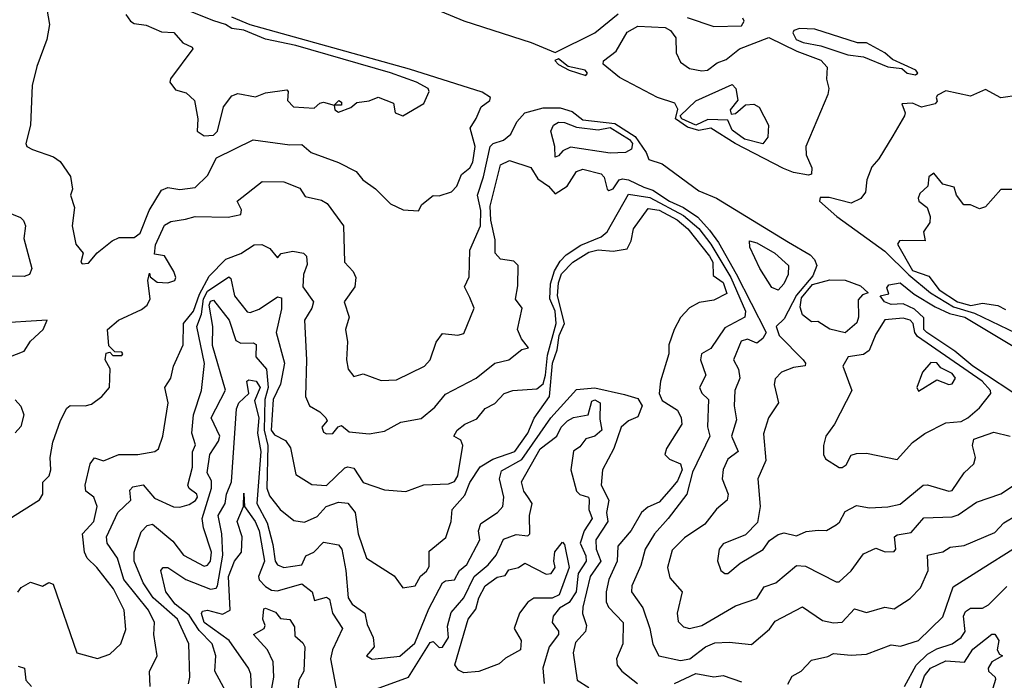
# Model space of a CAD drawing. Extents: x 1995148 to 2088947, y 769131 to 906009.
# Tile 171 of 256: x 2020510 to 2023736, y 819065 to 821230. Entities that reach past the tile are written whole.
import ezdxf

# ---------------------------------------------------------------- set-up
doc = ezdxf.new("R2010")
doc.units = 0

msp = doc.modelspace()

# ---------------------------------------------------------------- linework, layer by layer
at = {"layer": '0CON05XD'}
for points in [[(2020584.2, 821354.2), (2020607.5, 821215), (2020599.2, 821165), (2020566.4, 821076.4), (2020551.2, 821015), (2020545.9, 820884.1), (2020530, 820825), (2020533.3, 820815), (2020552.5, 820805), (2020621.2, 820781.2), (2020642.5, 820765), (2020676.3, 820716.3), (2020683.3, 820675), (2020676.2, 820655), (2020690, 820615), (2020682.5, 820555), (2020693.8, 820495), (2020717.5, 820465), (2020710, 820435), (2020715, 820430)], [(2021115, 820850), (2021145, 820851.8), (2021158.2, 820865), (2021178, 820945), (2021205, 820981.2), (2021225, 820988.8), (2021283, 820977), (2021315, 820990), (2021385, 821000), (2021390, 820995), (2021387.5, 820965), (2021407.5, 820945), (2021475, 820940), (2021493, 820957), (2021505, 820960), (2021540, 820950), (2021555.9, 820965.9), (2021565, 820960), (2021565, 820950), (2021540, 820950), (2021542.5, 820935), (2021555, 820927.5), (2021595, 820942.5), (2021615, 820958.8), (2021655, 820964), (2021685, 820976.7), (2021735, 820956.2), (2021740.8, 820925), (2021765, 820915.6), (2021833.9, 820956.1), (2021852, 820995), (2021848, 821005), (2021810, 821025), (2021725, 821056.4), (2021415, 821145.7), (2021315, 821166.3), (2021245, 821196.3), (2021205, 821201.6), (2021184.7, 821214.7), (2021146.1, 821226.1), (2021045, 821267.3)], [(2021825, 821284.5), (2021965, 821226.3), (2022186, 821156), (2022265, 821122.5), (2022395, 821187.1), (2022470.8, 821249.2)], [(2020715, 820430), (2020735, 820432.5), (2020764.1, 820465.9), (2020813.3, 820505), (2020836, 820516), (2020885, 820516.2), (2020905, 820530.8), (2020934.5, 820605), (2020975, 820672), (2020995, 820680), (2021035, 820673.6), (2021085, 820680), (2021125, 820720), (2021155, 820777.7), (2021275, 820836), (2021395, 820820), (2021435, 820821.4), (2021464.6, 820794.6), (2021555, 820762), (2021612.3, 820732.3), (2021634, 820705), (2021675.5, 820675.5), (2021725, 820626.2), (2021767, 820607), (2021816.4, 820603.6), (2021827.5, 820625), (2021865, 820653.8), (2021885, 820653.3), (2021925, 820665.8), (2021942, 820685), (2021957.3, 820722.7), (2021985.5, 820745), (2021995, 820763.3), (2022002.9, 820815), (2021986, 820875), (2022006.2, 820906.2), (2022022.5, 820945), (2022050, 820965), (2022052.5, 820975), (2022025, 820993.1), (2021787.8, 821067.8), (2021265, 821213.7), (2021205, 821238.6)], [(2020857.8, 821247.8), (2020872.9, 821225), (2020885, 821217.5), (2020925, 821211.8), (2020975, 821190), (2021015, 821187.8), (2021044.3, 821154.3), (2021075, 821140), (2021077.5, 821135), (2021003.9, 821036.1), (2021002.5, 821025), (2021020.7, 821000.7), (2021055, 820990), (2021082.5, 820965), (2021093.8, 820905), (2021092, 820865), (2021115, 820850)], [(2022697.6, 821237.6), (2022785, 821207.9), (2022875, 821210), (2022884.3, 821225), (2022880, 821235)], [(2023095, 820720.9), (2023045, 820729.5), (2023012.7, 820742.7), (2022854.4, 820824.4), (2022775, 820874.8), (2022735, 820867.1), (2022698.1, 820878.1), (2022658.6, 820905), (2022667, 820937), (2022656.4, 820956.4), (2022599.7, 820975), (2022475, 821040.9), (2022422.2, 821085), (2022422.5, 821095), (2022465, 821126.9), (2022500.9, 821189.1), (2022535, 821209.3), (2022625, 821204.5), (2022642.9, 821195), (2022660.3, 821170.3), (2022661.3, 821121.3), (2022675, 821091.2), (2022705, 821070.8), (2022745, 821062.2), (2022763.3, 821065), (2022795, 821088.6), (2022825, 821099.5), (2022868.8, 821135), (2022965, 821172.3), (2023056.9, 821126.9), (2023135, 821097.3), (2023156.2, 821075), (2023153.3, 821035), (2023161.2, 821005), (2023157.5, 820985), (2023085.6, 820814.4), (2023087, 820787), (2023105.9, 820745), (2023105, 820724.3), (2023095, 820720.9)], [(2023445, 821050), (2023452.5, 821055), (2023446.2, 821065), (2023370, 821100), (2023345, 821122), (2023285, 821154), (2023255, 821154.2), (2023115, 821199.1), (2023065, 821201.2), (2023047.1, 821195), (2023043.3, 821186.7), (2023054.6, 821165), (2023077.5, 821155), (2023135, 821144.7), (2023223.3, 821115), (2023275, 821108.5), (2023355, 821076), (2023400.7, 821070.7), (2023417.5, 821055), (2023445, 821050)], [(2022365, 821047.5), (2022370, 821055), (2022362.5, 821065), (2022306.7, 821076.7), (2022275, 821102.5), (2022263, 821097), (2022275, 821083.8), (2022310, 821065), (2022365, 821047.5)], [(2022945, 820823.8), (2022885, 820838.8), (2022845, 820868.5), (2022830.7, 820900.7), (2022765, 820903), (2022725, 820884.3), (2022679.2, 820905), (2022674.1, 820915), (2022725, 820964.1), (2022845, 821018), (2022856.2, 821005), (2022863, 820967), (2022838, 820935), (2022840.8, 820920.8), (2022855, 820923.1), (2022888.3, 820951.7), (2022915, 820953.1), (2022933.2, 820943.2), (2022963.6, 820885), (2022961.5, 820845), (2022945, 820823.8)], [(2023785, 820983.3), (2023725, 820974), (2023675, 821001.2), (2023625, 820980), (2023545, 820996.7), (2023517, 820983), (2023512.5, 820975), (2023516.4, 820963.6), (2023510, 820955), (2023465, 820944), (2023435, 820956.9), (2023400, 820955), (2023411.4, 820925), (2023408.9, 820915), (2023370.8, 820849.2), (2023325, 820774.5), (2023301.7, 820748.3), (2023286.2, 820705), (2023281.8, 820665), (2023266.2, 820643.8), (2023235, 820628.6), (2023162.2, 820647.8), (2023133, 820647), (2023131.2, 820635), (2023187.7, 820585), (2023345, 820471.6), (2023423.9, 820393.9), (2023494.9, 820334.9), (2023569.6, 820289.6), (2023638.9, 820268.9), (2023775, 820202.9)], [(2020475, 819592.9), (2020575, 819656.7), (2020586, 819675), (2020585.7, 819714.3), (2020606.7, 819735), (2020611.9, 819755), (2020610, 819795), (2020618.9, 819845), (2020643.8, 819916.2), (2020665, 819956.7), (2020675, 819966.2), (2020725, 819964.2), (2020745, 819970.5), (2020779.7, 819995), (2020804.6, 820025), (2020806, 820086), (2020790, 820115), (2020793, 820137), (2020805, 820140), (2020815, 820130), (2020845, 820130), (2020847.5, 820135), (2020845, 820140), (2020821.7, 820141.7), (2020801.7, 820161.7), (2020797.5, 820215), (2020833.8, 820245), (2020909.3, 820280.7), (2020927.5, 820295), (2020938, 820315), (2020930, 820375), (2020935, 820400), (2020937.5, 820387.5), (2020960.5, 820370.5), (2020995, 820367.8), (2021018, 820375), (2021021.4, 820385), (2021014.6, 820405), (2020985, 820456.7), (2020951.7, 820461.7), (2020955, 820492.5), (2020985, 820556.9), (2021005, 820568.9), (2021053.2, 820576.8), (2021085, 820585.6), (2021193.2, 820583.2), (2021235, 820592), (2021237, 820607), (2021222.5, 820635), (2021305, 820700), (2021375, 820698.9), (2021427.7, 820677.7), (2021445, 820650.8), (2021498.9, 820638.9), (2021518, 820628), (2021570.8, 820555), (2021574.7, 820435), (2021602.9, 820405), (2021611.4, 820385), (2021608.1, 820355), (2021573.3, 820305), (2021589.2, 820255), (2021577.8, 820215), (2021584.4, 820174.4), (2021580.8, 820115), (2021586.2, 820085), (2021605, 820061.2), (2021635, 820070), (2021695, 820047.5), (2021745, 820050), (2021836.2, 820095), (2021854.5, 820115.5), (2021875, 820173.3), (2021895, 820201.2), (2021945.7, 820195.7), (2021965, 820202.2), (2021999.2, 820285), (2021985, 820320), (2021968, 820355), (2021983.1, 820386.9), (2021985.5, 820475), (2022020.2, 820555), (2022021.1, 820605), (2022010.6, 820655), (2022030.3, 820715), (2022052, 820815), (2022061.4, 820825), (2022095, 820835.3), (2022119.5, 820855), (2022138.6, 820895), (2022164.8, 820925.2), (2022225, 820941.8), (2022281.3, 820941.3), (2022319.8, 820929.7), (2022355, 820902.4), (2022460.5, 820890.5), (2022526.9, 820846.9), (2022563.3, 820795), (2022572, 820772), (2022615, 820758), (2022735, 820668.8), (2022793.3, 820645), (2023029.3, 820500.7), (2023099.6, 820459.6), (2023114.6, 820444.6), (2023121.9, 820425), (2023108.9, 820391.1), (2023055, 820327.5), (2023015, 820250), (2022988.6, 820225), (2022998.9, 820195), (2023076.9, 820115), (2023085.3, 820105), (2023084.2, 820095.8), (2023045, 820090.5), (2023006.7, 820075), (2022985, 820053.3), (2022981.9, 820035), (2022996.2, 819975), (2022964, 819925), (2022947, 819873), (2022954.5, 819785), (2022928.6, 819725), (2022936.7, 819635), (2022927.4, 819582.6), (2022888.3, 819541.7), (2022815, 819512.5), (2022802, 819495), (2022796.4, 819456.4), (2022807.5, 819425), (2022820, 819415), (2022830, 819415), (2022871.1, 819448.9), (2022945.9, 819494.1), (2022967, 819523), (2022995, 819542.5), (2023015, 819548.8), (2023055, 819538), (2023087.4, 819552.6), (2023126.8, 819556.8), (2023153.6, 819556.4), (2023185, 819574.2), (2023196.3, 819583.7), (2023215, 819618.8), (2023251.8, 819638.2), (2023295, 819630.5), (2023355, 819633.1), (2023395, 819641.9), (2023470, 819705), (2023485, 819705.8), (2023554.4, 819684.4), (2023565, 819686.6), (2023604.7, 819745.3), (2023636.9, 819775), (2023641.9, 819795), (2023631.8, 819835), (2023636, 819855), (2023701.8, 819878.2), (2023755, 819865.4)], [(2022265, 820780), (2022263.8, 820815), (2022250.6, 820865), (2022258.6, 820885), (2022276, 820894), (2022295, 820893.5), (2022335, 820878.3), (2022405, 820869.5), (2022445, 820877.4), (2022507.8, 820837.8), (2022517.7, 820825), (2022514.5, 820805.5), (2022495.3, 820794.7), (2022445, 820793.2), (2022315, 820812.4), (2022289.2, 820800.8), (2022275, 820783.8), (2022265, 820780)], [(2020504.3, 819354.3), (2020515, 819368.8), (2020545, 819386.7), (2020585, 819373.3), (2020605, 819386), (2020619.7, 819379.7), (2020697.5, 819155), (2020765, 819136), (2020805, 819151.2), (2020842, 819185), (2020858.3, 819231.7), (2020851.9, 819295), (2020817.5, 819365), (2020763.1, 819435), (2020731.4, 819465), (2020722.5, 819485), (2020715.4, 819545), (2020753.1, 819585), (2020764.4, 819635), (2020753.1, 819665), (2020726.5, 819685), (2020724.5, 819704.5), (2020740.8, 819775), (2020755, 819793.8), (2020785, 819784.5), (2020835, 819805.6), (2020897.5, 819805), (2020953.3, 819815), (2020965, 819824), (2020979.2, 819865), (2020996.9, 819975), (2020985.5, 820025), (2021005.5, 820055), (2021014.5, 820095), (2021046.2, 820165), (2021047.3, 820235), (2021079.8, 820275), (2021099.1, 820330.9), (2021130.9, 820389.1), (2021185, 820445.8), (2021235, 820464.2), (2021278, 820492), (2021303.4, 820493.4), (2021330, 820480), (2021355, 820450), (2021366.4, 820463.6), (2021405, 820471.2), (2021440, 820465), (2021450, 820455), (2021451.7, 820428.3), (2021440, 820395), (2021437.9, 820355), (2021472.5, 820305), (2021467.8, 820285), (2021442.9, 820245), (2021450, 820115), (2021446, 819995), (2021460, 819965), (2021494, 819945), (2021513.3, 819925), (2021517.5, 819915), (2021500, 819895), (2021505, 819878.8), (2021515, 819872.5), (2021535.8, 819874.2), (2021554.1, 819895.9), (2021565, 819900), (2021589.2, 819879.2), (2021655, 819872.9), (2021705, 819882), (2021758.5, 819911.5), (2021825, 819923.6), (2021869.8, 819960.2), (2021905, 820002.5), (2022006, 820055), (2022066.7, 820105), (2022112.5, 820115), (2022155, 820149.2), (2022177.5, 820155), (2022153.8, 820183.8), (2022141.5, 820215), (2022156.2, 820285), (2022134.7, 820314.7), (2022142.2, 820357.8), (2022143, 820425), (2022129, 820439), (2022085, 820445.3), (2022067.7, 820465), (2022068.3, 820508.3), (2022053.4, 820573.4), (2022051.3, 820618.7), (2022085.8, 820755), (2022115, 820768.5), (2022185, 820745.5), (2022208.3, 820708.3), (2022242.5, 820685), (2022265, 820660), (2022304.2, 820685), (2022335, 820732.9), (2022355, 820740), (2022415, 820724.5), (2022425, 820714), (2022434.5, 820674.5), (2022440.9, 820670.9), (2022455, 820675.6), (2022474.6, 820705), (2022485, 820708.7), (2022505, 820705.2), (2022555, 820681.3), (2022585, 820672), (2022639.3, 820635), (2022685.1, 820615.1), (2022732.6, 820582.6), (2022770.1, 820540), (2022799.8, 820499.8), (2022857.8, 820397.8), (2022956.1, 820205), (2022945, 820185.4), (2022925, 820170), (2022895, 820183.2), (2022873.6, 820176.3), (2022848.5, 820115), (2022865.8, 820085), (2022869.2, 820055), (2022853.5, 820015), (2022851.4, 819965), (2022858.8, 819918.8), (2022842.5, 819865), (2022864.4, 819815), (2022830.2, 819789.8), (2022815.5, 819755.5), (2022811.9, 819725), (2022831.9, 819675), (2022828.5, 819655), (2022793.6, 819626.4), (2022755, 819577.1), (2022688.5, 819531.5), (2022648.3, 819491.7), (2022632.2, 819435), (2022640.8, 819400.8), (2022680.8, 819355), (2022664.4, 819285), (2022667.9, 819257.9), (2022685, 819240), (2022704.5, 819234.5), (2022745, 819244.4), (2022855, 819308.8), (2022925, 819333.1), (2022949.1, 819370.9), (2022988, 819385), (2023055, 819441.4), (2023085, 819438.6), (2023185, 819387.5), (2023195, 819387.5), (2023235, 819424), (2023275, 819479.2), (2023315, 819498), (2023345.8, 819485.8), (2023375, 819486.7), (2023381.2, 819495), (2023376.9, 819535), (2023385, 819541.5), (2023430.9, 819549.1), (2023472.6, 819597.4), (2023565, 819600.5), (2023585, 819607.7), (2023645, 819648.5), (2023725, 819676.4), (2023766.5, 819703.5)], [(2023774, 820674), (2023725, 820674.2), (2023675, 820616.7), (2023655, 820610), (2023625, 820623.3), (2023603.6, 820623.6), (2023580, 820655), (2023571.7, 820681.7), (2023535, 820691.2), (2023505, 820726.7), (2023488.8, 820715), (2023486.2, 820685), (2023459.5, 820660.5), (2023454.2, 820645), (2023456.7, 820635), (2023484, 820615), (2023493.8, 820585), (2023492, 820565), (2023471.2, 820535), (2023476.7, 820505), (2023403, 820507), (2023392.5, 820505), (2023386.2, 820495), (2023435, 820408.5), (2023489.3, 820389.3), (2023523, 820345), (2023582.4, 820305), (2023626.6, 820293.4), (2023665, 820301.4), (2023715, 820293.2), (2023740.6, 820280.6)], [(2020938.1, 819045), (2020935.6, 819094.4), (2020960.4, 819145), (2020950, 819215), (2020951.8, 819255), (2020932.1, 819295), (2020851.2, 819395), (2020830, 819465), (2020796.4, 819515), (2020794.6, 819535), (2020831.6, 819615), (2020873.8, 819655), (2020871.3, 819688.7), (2020880.5, 819699.5), (2020915, 819706.2), (2020951.7, 819661.7), (2021014, 819634), (2021035, 819632.5), (2021065, 819641.2), (2021085.9, 819654.1), (2021092.2, 819665), (2021090, 819675), (2021065, 819694), (2021061.1, 819705), (2021076.5, 819763.5), (2021075.8, 819814.2), (2021086.6, 819836.6), (2021074.6, 819875), (2021079.1, 819935), (2021105.5, 820015), (2021116.1, 820103.9), (2021090.7, 820225), (2021105.4, 820265), (2021111.9, 820315), (2021125, 820340), (2021195, 820386.9), (2021202, 820382), (2021213.8, 820325), (2021255, 820272.9), (2021265, 820270.6), (2021295, 820281.5), (2021355, 820322.3), (2021368.1, 820318.1), (2021367.8, 820282.2), (2021350.8, 820205), (2021377.5, 820105), (2021364.8, 820035.2), (2021340.6, 819985), (2021334, 819885), (2021345, 819870), (2021381.4, 819851.4), (2021397.1, 819827.1), (2021415, 819740), (2021466.9, 819706.9), (2021515, 819703.6), (2021575, 819761.1), (2021585, 819764.4), (2021605, 819760.6), (2021635, 819713.5), (2021705, 819689.2), (2021775.8, 819684.2), (2021834.5, 819705.5), (2021915, 819708.9), (2021935, 819716.9), (2021945.2, 819735), (2021962.2, 819835), (2021955, 819852), (2021932.5, 819865), (2021944, 819885), (2021968.6, 819905), (2022008, 819922), (2022035, 819955.8), (2022067.4, 819972.6), (2022097.1, 820005), (2022125.4, 820015.4), (2022205, 820020.4), (2022225, 820036.8), (2022233.4, 820065), (2022239, 820131), (2022267.7, 820235), (2022264.2, 820275), (2022247.4, 820315), (2022249, 820365), (2022262.9, 820407.1), (2022281.1, 820438.9), (2022300.5, 820459.5), (2022348.3, 820491.7), (2022415, 820518.5), (2022435, 820534.4), (2022505, 820658.5), (2022575, 820647.3), (2022685, 820588), (2022735.4, 820545.4), (2022774.3, 820495), (2022839.9, 820385), (2022887.7, 820275), (2022885.6, 820255), (2022820.2, 820219.8), (2022775, 820152.9), (2022744.3, 820135), (2022741.1, 820115), (2022758.5, 820065), (2022737.5, 820025), (2022745, 820006.2), (2022766.9, 819985), (2022764, 819896), (2022770.9, 819865), (2022715, 819746.9), (2022696.5, 819675), (2022634.8, 819595.2), (2022590, 819545), (2022560, 819495), (2022545, 819441.2), (2022515.4, 819375), (2022514.6, 819355), (2022552.2, 819302.2), (2022575.3, 819235.3), (2022585, 819183.8), (2022604, 819145), (2022675, 819130.4), (2022705.6, 819135), (2022756.7, 819175), (2022787.9, 819187.9), (2022835, 819190), (2022907.9, 819182.1), (2022967.2, 819232.8), (2022985, 819258.6), (2023075, 819305.7), (2023140.9, 819260.9), (2023177, 819253), (2023205, 819255.7), (2023245, 819298.8), (2023285, 819287.2), (2023345, 819304.6), (2023375, 819299.2), (2023427.4, 819332.6), (2023461.4, 819368.6), (2023487.3, 819425), (2023484.2, 819475), (2023509.1, 819480.9), (2023535, 819486), (2023558.8, 819501.2), (2023605, 819506.9), (2023705, 819549.4), (2023735, 819580.6), (2023775, 819605.6)], [(2020465, 820601.4), (2020512.2, 820582.2), (2020522.4, 820572.4), (2020529.1, 820555), (2020523.4, 820513.4), (2020550.3, 820415), (2020542.2, 820395), (2020525, 820388.4), (2020425, 820390)], [(2021062.9, 819052.9), (2021067.5, 819075), (2021064.4, 819185), (2021027.3, 819265), (2020947.7, 819335), (2020914.2, 819385), (2020885.3, 819455), (2020885.3, 819485), (2020908.3, 819551.7), (2020927.9, 819572.1), (2020945, 819576.9), (2021011.5, 819521.5), (2021047.1, 819475), (2021115, 819439.5), (2021125, 819442.2), (2021135, 819455.8), (2021138.1, 819485), (2021111.8, 819565), (2021108.4, 819595), (2021138.6, 819695), (2021138.8, 819718.8), (2021124.7, 819744.7), (2021133.1, 819805), (2021161.6, 819848.4), (2021165.6, 819865), (2021136.9, 819925), (2021184, 820016), (2021142.2, 820162.2), (2021143.2, 820225), (2021130.5, 820295), (2021135, 820307.3), (2021145, 820310.9), (2021196.8, 820245), (2021218.7, 820178.7), (2021235, 820170.4), (2021275, 820171.2), (2021285.4, 820165.4), (2021283.8, 820125), (2021318.7, 820085), (2021324.1, 820025), (2021313, 819985), (2021310.9, 819885), (2021323.6, 819835), (2021320.2, 819695), (2021329.1, 819669.1), (2021363.8, 819625), (2021408.8, 819588.8), (2021442.9, 819582.9), (2021485, 819602), (2021513.8, 819635), (2021555, 819648.9), (2021585, 819645.7), (2021609.2, 819615), (2021619.5, 819545), (2021646.4, 819465), (2021737.1, 819407.1), (2021765, 819368), (2021806.2, 819375), (2021823.2, 819406.8), (2021842.5, 819422.5), (2021852.2, 819437.8), (2021851.9, 819488.1), (2021906.4, 819533.6), (2021923.6, 819585), (2021927.5, 819625), (2021968.7, 819671.3), (2021985, 819713.3), (2022019.2, 819765), (2022060.2, 819789.7), (2022132.5, 819815), (2022175.2, 819875), (2022195.5, 819924.5), (2022245.9, 819995), (2022255.9, 820105), (2022271.5, 820148.5), (2022277.8, 820195), (2022294.7, 820235), (2022272.2, 820325), (2022275, 820367.5), (2022285, 820397.2), (2022322.2, 820435), (2022375, 820467.9), (2022405, 820476.2), (2022455, 820471.2), (2022500.5, 820479.5), (2022513.8, 820505), (2022521.2, 820545), (2022568.8, 820611.2), (2022605, 820605.8), (2022664.3, 820574.3), (2022699.8, 820545), (2022770.4, 820455), (2022780.9, 820435), (2022782, 820392), (2022815, 820368.5), (2022827.3, 820332.7), (2022785, 820311.4), (2022736.8, 820303.2), (2022705, 820286), (2022675, 820254), (2022654.1, 820215), (2022637.1, 820165), (2022637.1, 820135), (2022609.8, 820045), (2022605.3, 820005.3), (2022615, 819982.1), (2022665, 819950.8), (2022677.6, 819925), (2022679.5, 819905), (2022629.2, 819825), (2022623.5, 819805), (2022639.5, 819789.5), (2022675, 819774.3), (2022680.8, 819755), (2022665, 819718.5), (2022645, 819693.8), (2022605, 819648.5), (2022567.7, 819632.2), (2022547.8, 819615), (2022513.7, 819556.3), (2022470, 819505), (2022467.9, 819455), (2022440.6, 819395), (2022431.3, 819355), (2022432.2, 819322.2), (2022439.5, 819305), (2022487.5, 819255), (2022485.8, 819185), (2022465.8, 819135), (2022467.5, 819115), (2022482.5, 819095), (2022534.2, 819055)], [(2022995, 820344.2), (2022975, 820352.9), (2022935, 820414.5), (2022902.5, 820485), (2022901.2, 820505), (2022925, 820498.7), (2022984.4, 820465), (2023028.9, 820425), (2023028.1, 820395), (2023014.3, 820365), (2022995, 820344.2)], [(2023215, 820204.2), (2023165, 820215.8), (2023125, 820241.1), (2023105, 820240), (2023075, 820263.3), (2023067.7, 820287.7), (2023071.2, 820318.8), (2023107.7, 820362.3), (2023165, 820377.5), (2023215, 820376.7), (2023265, 820357.5), (2023290, 820335), (2023271.7, 820328.3), (2023257.7, 820312.3), (2023258.9, 820255), (2023253.2, 820236.8), (2023215, 820204.2)], [(2023809.3, 819979.3), (2023633.3, 820095), (2023573.7, 820143.7), (2023482.2, 820205), (2023472.5, 820215), (2023472.7, 820252.7), (2023441.6, 820281.6), (2023405, 820299.2), (2023365, 820296.7), (2023343.8, 820305), (2023330, 820325), (2023358.3, 820331.7), (2023351.7, 820351.7), (2023358.3, 820361.7), (2023395, 820367.5), (2023441.1, 820331.1), (2023509.3, 820289.3), (2023557.1, 820267.1), (2023607.1, 820255), (2023787, 820147)], [(2020475, 820124.3), (2020525, 820143.3), (2020545, 820176.7), (2020587.5, 820215), (2020600, 820245), (2020425, 820234.2), (2020381.7, 820208.3), (2020425, 820148), (2020445, 820134), (2020475, 820124.3)], [(2023205, 819762.5), (2023218.3, 819771.7), (2023235, 819803.3), (2023251.5, 819808.5), (2023285, 819809.1), (2023385, 819788.8), (2023435, 819844.3), (2023475.6, 819874.4), (2023545, 819908.9), (2023595, 819913.1), (2023616.9, 819925), (2023655, 819958.6), (2023691.9, 820005), (2023690.5, 820015), (2023663.6, 820045), (2023451.5, 820191.5), (2023442.6, 820205), (2023437.7, 820235), (2023428.1, 820245), (2023405, 820251.7), (2023345, 820246.4), (2023315, 820200), (2023293.6, 820146.4), (2023275, 820132.5), (2023224.5, 820125.5), (2023206.7, 820095), (2023236.9, 820015), (2023180, 819905), (2023152, 819865), (2023143.3, 819835), (2023143.3, 819805), (2023150.7, 819790.7), (2023195, 819762.5), (2023205, 819762.5)], [(2023455, 820013.1), (2023515, 820050), (2023555, 820034.2), (2023565, 820036.2), (2023575.8, 820055), (2023565, 820070.8), (2023528.8, 820088.8), (2023515, 820105.8), (2023495, 820106.7), (2023468.1, 820075), (2023450, 820025), (2023455, 820013.1)], [(2021207.6, 818987.6), (2021150, 819095), (2021152.7, 819145), (2021141.2, 819185), (2021098.6, 819228.6), (2021065, 819279), (2021019.8, 819315), (2020988.8, 819355), (2020972.7, 819425), (2020980, 819435), (2020995, 819434.4), (2021054.4, 819395), (2021135, 819364), (2021153.4, 819366.6), (2021158.4, 819375), (2021175.5, 819475.5), (2021172.4, 819545), (2021160, 819605), (2021183.1, 819645), (2021187.8, 819675), (2021204.3, 819715), (2021220, 819955), (2021228.2, 819975), (2021260.6, 820005), (2021254.3, 820045), (2021260.5, 820049.5), (2021285, 820045.7), (2021298.4, 820025), (2021279.5, 819980.5), (2021293.4, 819925), (2021289.8, 819875), (2021300.7, 819815), (2021287, 819645), (2021320.9, 819580.9), (2021339.9, 819510.1), (2021346.9, 819455), (2021355, 819443.3), (2021375, 819434.7), (2021435, 819443.6), (2021447.2, 819472.8), (2021474, 819485), (2021505, 819517.5), (2021555, 819509.2), (2021565.2, 819495.2), (2021578.2, 819425), (2021586.7, 819335), (2021599.4, 819315), (2021641.1, 819285), (2021648.2, 819248.2), (2021668.1, 819205), (2021672, 819175), (2021646.7, 819145), (2021665, 819134.4), (2021755.6, 819144.4), (2021805, 819186.4), (2021850.8, 819299.2), (2021895, 819384.3), (2021905, 819391.4), (2021935, 819394), (2021950.9, 819425), (2021975.3, 819445), (2022017.5, 819525), (2022013.4, 819555), (2022021.5, 819578.5), (2022075.6, 819615), (2022093.3, 819635), (2022096.1, 819665), (2022082.6, 819725), (2022088.8, 819751.2), (2022155, 819788.4), (2022250.3, 819925), (2022335, 820018.4), (2022395, 820023.4), (2022491.8, 820001.8), (2022535, 819988.8), (2022550, 819965), (2022535, 819928.8), (2022505, 819915.7), (2022480.4, 819895), (2022456.9, 819825), (2022419.6, 819755), (2022415.7, 819705), (2022440, 819655), (2022432.9, 819615), (2022436.9, 819585), (2022398.2, 819525), (2022399.3, 819495), (2022413.9, 819455), (2022379.8, 819405), (2022355.4, 819305), (2022353.7, 819283.7), (2022367.3, 819245), (2022364.5, 819225), (2022331.3, 819188.7), (2022323.1, 819155), (2022337.1, 819065), (2022375, 819040.9)], [(2020495, 819984), (2020513.8, 819963.8), (2020523.2, 819935), (2020513.4, 819896.6), (2020495, 819875.6)], [(2021655, 819028.1), (2021784.3, 819075.7), (2021855, 819188.8), (2021865, 819192.5), (2021885, 819172.5), (2021895, 819173.3), (2021915.4, 819205), (2021912, 819242), (2021923.3, 819286.7), (2021964.8, 819335.2), (2021999.1, 819405), (2022045, 819443.9), (2022070.9, 819475), (2022095, 819528), (2022137.1, 819542.9), (2022175, 819538.8), (2022181.2, 819545), (2022180, 819605), (2022189.1, 819645), (2022175, 819666.7), (2022161.5, 819685), (2022154.6, 819715), (2022215, 819823.5), (2022270.6, 819865), (2022284.5, 819895), (2022305, 819915.4), (2022325, 819926.4), (2022372.2, 819935), (2022385, 819979.5), (2022395, 819984.4), (2022412.2, 819975), (2022410.7, 819920.7), (2022417.8, 819885), (2022395, 819865.6), (2022365, 819856.2), (2022345, 819830), (2022325, 819816.2), (2022316.1, 819755), (2022334.5, 819685), (2022345, 819673.5), (2022373.3, 819665), (2022376.4, 819656.4), (2022374.5, 819625), (2022385.3, 819595), (2022359.1, 819555), (2022347, 819515), (2022365, 819472.9), (2022365.7, 819455), (2022340.5, 819415), (2022333.4, 819355), (2022310.4, 819319.6), (2022278.8, 819301.2), (2022258.2, 819275), (2022254.5, 819255), (2022276, 819226), (2022275.4, 819215), (2022245.4, 819175), (2022223.8, 819105), (2022228.9, 819055)], [(2021269.4, 819035), (2021267.5, 819085), (2021260, 819105), (2021196.7, 819195), (2021115, 819254.8), (2021106.2, 819283.8), (2021108.9, 819291.1), (2021125, 819294.6), (2021175, 819281.6), (2021199.6, 819295), (2021194.2, 819405), (2021214, 819456), (2021236.5, 819485), (2021239.5, 819535), (2021222.7, 819585), (2021243.5, 819635), (2021245, 819678.8), (2021246.9, 819635), (2021281.7, 819585), (2021294.8, 819555), (2021312, 819455), (2021292.8, 819405), (2021295, 819394.4), (2021315, 819372.5), (2021335, 819360.8), (2021355, 819357.9), (2021435, 819380.8), (2021468.8, 819355), (2021476.4, 819326.4), (2021515, 819338), (2021525, 819330.8), (2021535.3, 819285), (2021567.5, 819235), (2021535.3, 819165), (2021528.4, 819135), (2021550.2, 819020.2)], [(2021965, 819089.5), (2021948.2, 819098.2), (2021936.2, 819116.2), (2021980, 819265), (2022005, 819298.5), (2022014.8, 819335), (2022034.7, 819375), (2022075, 819402.7), (2022101.2, 819408.8), (2022113.2, 819426.8), (2022144.8, 819435.2), (2022165, 819448.9), (2022235, 819412.9), (2022251.5, 819415), (2022264.7, 819435), (2022260, 819455), (2022263.6, 819486.3), (2022288.3, 819518.3), (2022295, 819510), (2022310.2, 819435), (2022278.2, 819345), (2022255, 819334.4), (2022195, 819333.8), (2022175, 819320.9), (2022148, 819285), (2022130.3, 819235), (2022152.9, 819195), (2022150.6, 819165), (2022102.4, 819137.6), (2022081.3, 819118.7), (2022015, 819094.4), (2021965, 819089.5)], [(2023027.4, 819052.6), (2023041.2, 819078.8), (2023070.4, 819095), (2023105, 819130.8), (2023157.5, 819142.5), (2023176.7, 819153.3), (2023235, 819147.1), (2023285, 819151.2), (2023365, 819181.2), (2023396.4, 819176.4), (2023455, 819195.5), (2023535, 819272.5), (2023568.7, 819371.3), (2023666.6, 819433.4), (2023764.3, 819495)], [(2023409.5, 819045), (2023447.6, 819115), (2023485, 819150.3), (2023515, 819167.8), (2023565.2, 819184.8), (2023595, 819205.4), (2023608.2, 819225), (2023602.9, 819275), (2023609.1, 819290.9), (2023625, 819301.8), (2023665, 819301.9), (2023685, 819312.5), (2023745, 819372.5)], [(2021331.6, 819015), (2021342.9, 819075), (2021340.8, 819125), (2021321.5, 819165), (2021276.2, 819215), (2021311.2, 819235), (2021314, 819245), (2021306.5, 819265), (2021310.5, 819299.5), (2021315, 819301.2), (2021348.5, 819288.5), (2021365, 819267.5), (2021395, 819264.2), (2021410.7, 819240.7), (2021411.1, 819211.1), (2021438, 819188), (2021444.1, 819175), (2021441.4, 819095), (2021424.2, 819065.8), (2021418.3, 819001.7)], [(2023457.9, 819032.1), (2023475, 819080), (2023494.5, 819105), (2023545, 819129.2), (2023605.3, 819124.7), (2023633, 819167), (2023695, 819216.7), (2023705, 819216.2), (2023717.8, 819195), (2023713.1, 819165), (2023720.7, 819150.7), (2023730, 819145), (2023695, 819125.7), (2023683.3, 819105), (2023684.5, 819094.5), (2023705.8, 819075.8), (2023707.5, 819067.5), (2023694, 819025)], [(2020505, 819111.4), (2020525.7, 819105), (2020530.6, 819065), (2020549.2, 819045)], [(2022655.6, 819054.4), (2022725, 819087.5), (2022785, 819076.9), (2022815, 819081.1), (2022875, 819060.4)]]:
    msp.add_lwpolyline(points, dxfattribs=at)

doc.saveas('drawing.dxf')
